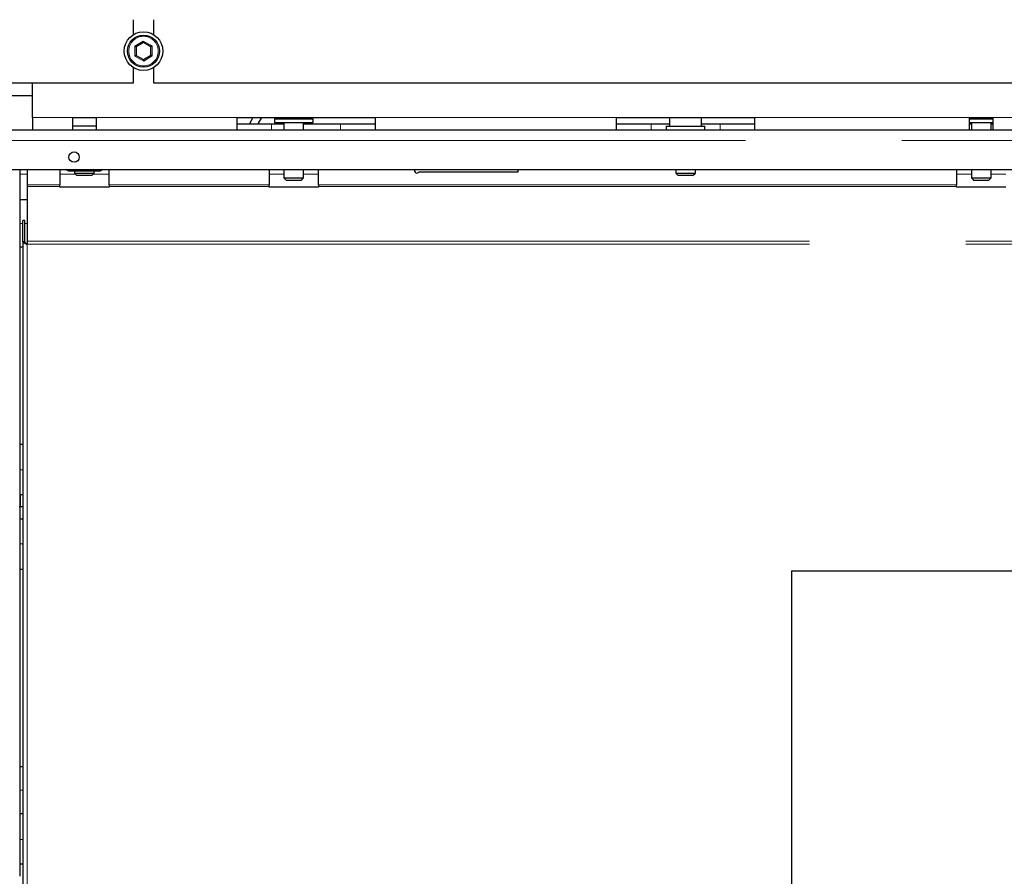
# Model space of a CAD drawing. Header units: millimetres. Extents: x 18 to 260, y 57 to 148.
# Tile 37 of 80: x 103 to 111, y 74 to 81. Entities that reach past the tile are written whole.
import ezdxf

# ---------------------------------------------------------------- set-up
doc = ezdxf.new("R2010")
doc.units = ezdxf.units.MM
doc.linetypes.add('PHANTOM', pattern=[12.7, 6.35, -1.27, 1.27, -1.27, 1.27, -1.27])

msp = doc.modelspace()

# ---------------------------------------------------------------- linework, layer by layer
at = {"color": 7, "linetype": 'Continuous', "lineweight": 25}
for p, q in [((104.2617, 81.1846), (104.2617, 81.0616)), ((104.4317, 81.0616), (104.4317, 81.1846)), ((104.3454, 80.9989), (104.2861, 80.9632)), ((104.406, 80.9654), (104.3454, 80.9989)), ((104.4073, 80.8961), (104.406, 80.9654)), ((104.2873, 80.8939), (104.2774, 80.888)), ((104.2861, 80.9632), (104.2873, 80.8939)), ((104.2873, 80.8939), (104.3479, 80.8604)), ((104.3479, 80.8604), (104.4073, 80.8961)), ((104.2617, 80.7976), (104.2617, 80.6696)), ((104.4317, 80.6696), (104.4317, 80.7976)), ((104.2617, 80.6696), (99.3517, 80.6696)), ((103.4467, 80.3896), (103.4467, 80.6696)), ((112.2617, 80.6696), (104.4317, 80.6696)), ((103.4467, 80.5656), (103.1567, 80.5656)), ((103.4467, 80.3896), (103.4467, 80.2896)), ((103.7717, 80.2896), (103.7717, 80.3896)), ((103.7717, 80.3896), (103.9617, 80.3896)), ((103.9617, 80.3896), (103.9617, 80.2896)), ((105.1067, 80.2896), (105.1067, 80.3896)), ((105.1067, 80.3896), (106.2267, 80.3896)), ((105.1067, 80.3396), (105.3867, 80.3396)), ((105.2346, 80.3896), (105.2058, 80.3396)), ((105.3039, 80.3896), (105.2751, 80.3396)), ((105.3867, 80.3396), (105.4867, 80.3396)), ((105.4097, 80.3796), (105.4097, 80.3496)), ((105.4097, 80.3796), (105.7237, 80.3796)), ((105.4097, 80.3496), (105.7237, 80.3496)), ((105.4367, 80.3896), (105.4367, 80.3796)), ((105.4867, 80.3496), (105.4867, 80.2896)), ((105.6467, 80.2896), (105.6467, 80.3496)), ((105.6467, 80.3396), (105.9467, 80.3396)), ((105.6967, 80.3796), (105.6967, 80.3896)), ((105.7237, 80.3496), (105.7237, 80.3796)), ((105.9467, 80.3396), (106.2267, 80.3396)), ((106.2267, 80.3896), (106.2267, 80.2896)), ((108.1867, 80.3896), (109.3067, 80.3896)), ((108.1867, 80.2896), (108.1867, 80.3896)), ((108.1867, 80.3396), (108.4667, 80.3396)), ((108.4667, 80.3396), (108.6167, 80.3396)), ((108.6167, 80.3896), (108.6167, 80.3196)), ((108.8767, 80.3196), (108.8767, 80.3896)), ((108.8767, 80.3396), (109.0267, 80.3396)), ((109.0267, 80.3396), (109.3067, 80.3396)), ((109.3067, 80.3896), (109.3067, 80.2896)), ((111.0517, 80.3896), (111.2417, 80.3896)), ((111.0517, 80.2896), (111.0517, 80.3896)), ((111.0517, 80.3796), (111.2417, 80.3796)), ((111.0517, 80.3496), (111.2417, 80.3496)), ((111.0517, 80.3396), (111.0667, 80.3396)), ((111.0667, 80.3496), (111.0667, 80.2896)), ((111.2267, 80.2896), (111.2267, 80.3496)), ((111.2267, 80.3396), (111.2417, 80.3396)), ((111.2417, 80.3896), (111.2417, 80.2896)), ((102.8827, 80.2896), (121.8107, 80.2896)), ((103.9617, 80.3196), (103.7717, 80.3196)), ((108.5897, 80.3196), (108.5897, 80.2896)), ((108.5897, 80.3196), (108.9037, 80.3196)), ((108.9037, 80.2896), (108.9037, 80.3196)), ((102.8827, 79.9696), (121.5475, 79.9696)), ((103.3467, 77.2296), (103.3467, 79.9696)), ((103.4027, 79.9696), (103.4027, 79.8446)), ((103.6667, 79.9696), (103.6667, 79.8446)), ((103.7166, 79.9696), (103.7166, 79.9682)), ((103.7166, 79.9682), (103.7367, 79.9566)), ((103.7367, 79.9566), (103.7541, 79.9566)), ((103.7916, 79.9682), (103.7541, 79.9566)), ((103.7541, 79.9566), (103.8667, 79.9566)), ((103.7867, 79.9566), (103.7867, 79.9396)), ((103.7867, 79.9396), (103.8067, 79.9196)), ((103.7867, 79.9396), (103.9406, 79.9396)), ((103.7916, 79.9696), (103.7916, 79.9682)), ((103.8667, 79.9566), (103.9793, 79.9566)), ((103.9267, 79.9196), (103.9467, 79.9396)), ((103.9406, 79.9396), (103.9467, 79.9396)), ((103.9417, 79.9696), (103.9417, 79.9682)), ((103.9467, 79.9396), (103.9467, 79.9566)), ((104.0168, 79.9682), (103.9793, 79.9566)), ((103.9793, 79.9566), (103.9967, 79.9566)), ((103.9967, 79.9566), (104.0168, 79.9682)), ((104.0168, 79.9696), (104.0168, 79.9682)), ((104.0667, 79.8446), (104.0667, 79.9696)), ((105.3667, 79.9696), (105.3667, 79.8446)), ((105.4867, 79.9696), (105.4867, 79.8996)), ((105.6467, 79.8996), (105.6467, 79.9696)), ((105.7667, 79.8446), (105.7667, 79.9696)), ((106.584, 79.9496), (107.3867, 79.9496)), ((107.3867, 79.9496), (107.3867, 79.9696)), ((108.6667, 79.9696), (108.6667, 79.9396)), ((108.6667, 79.9396), (108.6867, 79.9196)), ((108.6667, 79.9396), (108.7456, 79.9396)), ((108.7456, 79.9396), (108.8267, 79.9396)), ((108.8067, 79.9196), (108.8267, 79.9396)), ((108.8267, 79.9396), (108.8267, 79.9696)), ((110.9467, 79.9696), (110.9467, 79.8446)), ((111.0667, 79.9696), (111.0667, 79.8996)), ((111.2267, 79.8996), (111.2267, 79.9696)), ((103.9221, 79.9196), (103.8067, 79.9196)), ((103.9267, 79.9196), (103.9221, 79.9196)), ((105.4867, 79.8996), (105.5067, 79.8796)), ((105.4867, 79.8996), (105.6467, 79.8996)), ((105.6267, 79.8796), (105.5067, 79.8796)), ((105.6267, 79.8796), (105.6467, 79.8996)), ((108.7459, 79.9196), (108.6867, 79.9196)), ((108.8067, 79.9196), (108.7459, 79.9196)), ((111.0667, 79.8996), (111.0867, 79.8796)), ((111.0667, 79.8996), (111.2267, 79.8996)), ((111.2067, 79.8796), (111.0867, 79.8796)), ((111.2067, 79.8796), (111.2267, 79.8996)), ((103.4027, 79.8446), (103.4027, 79.8304)), ((103.4027, 79.8304), (103.4027, 79.3868)), ((103.6667, 79.8304), (103.6667, 79.8446)), ((103.6667, 79.825), (103.6667, 79.8304)), ((104.0667, 79.825), (103.6667, 79.825)), ((104.0667, 79.8446), (104.0667, 79.8304)), ((104.0667, 79.8304), (104.0667, 79.825)), ((105.3667, 79.8304), (105.3667, 79.8446)), ((105.3667, 79.825), (105.3667, 79.8304)), ((105.7667, 79.825), (105.3667, 79.825)), ((105.7667, 79.8446), (105.7667, 79.8304)), ((105.7667, 79.8304), (105.7667, 79.825)), ((110.9467, 79.8304), (110.9467, 79.8446)), ((110.9467, 79.825), (110.9467, 79.8304)), ((111.3467, 79.825), (110.9467, 79.825)), ((103.3467, 79.7235), (103.4027, 79.7235)), ((103.3827, 79.5531), (103.3667, 79.5531)), ((103.3667, 79.3814), (103.3667, 79.5531)), ((103.3827, 79.3814), (103.3827, 79.5531)), ((103.3827, 79.3814), (103.3667, 79.3814)), ((103.3667, 79.3814), (103.3667, 70.6218)), ((103.4027, 79.3868), (103.4027, 79.3614)), ((103.3467, 79.3396), (103.3667, 79.3396)), ((103.3467, 77.7396), (103.3667, 77.7396)), ((103.3467, 77.3296), (103.3467, 77.2296)), ((103.3467, 77.3296), (103.3667, 77.3296)), ((103.3367, 77.2296), (103.3467, 77.2296)), ((103.3667, 77.2296), (103.3467, 77.2296)), ((103.3467, 77.1296), (103.3467, 77.2296)), ((103.3467, 74.2296), (103.3467, 77.2296)), ((103.3667, 77.1296), (103.3467, 77.1296)), ((103.3667, 76.7196), (103.3467, 76.7196)), ((109.6077, 76.7085), (109.6077, 68.0085)), ((109.6077, 76.7085), (115.0877, 76.7085)), ((103.3667, 75.1196), (103.3467, 75.1196)), ((103.3667, 74.7358), (103.3467, 74.7358)), ((103.3467, 74.2296), (103.3467, 74.3296)), ((103.3667, 74.3296), (103.3467, 74.3296))]:
    msp.add_line(p, q, dxfattribs=at)
at = {"color": 8, "linetype": 'PHANTOM', "lineweight": 18}
for p, q in [((104.276, 80.9688), (104.3452, 81.0105)), ((104.2774, 80.888), (104.276, 80.9688)), ((104.3452, 81.0105), (104.4159, 80.9713)), ((104.4159, 80.9713), (104.4174, 80.8905)), ((104.3481, 80.8488), (104.2774, 80.888)), ((104.4174, 80.8905), (104.3481, 80.8488)), ((103.4467, 80.3896), (103.7717, 80.3896)), ((103.9617, 80.3896), (105.1067, 80.3896)), ((105.3867, 80.3396), (105.3867, 80.2896)), ((105.9467, 80.3396), (105.9467, 80.2896)), ((106.2267, 80.3896), (108.1867, 80.3896)), ((108.4667, 80.3396), (108.4667, 80.2896)), ((109.0267, 80.3396), (109.0267, 80.2896)), ((109.3067, 80.3896), (111.0517, 80.3896)), ((111.2417, 80.3896), (112.9867, 80.3896)), ((102.8827, 80.2046), (121.766, 80.2046)), ((103.3467, 79.9296), (103.4027, 79.9296)), ((103.6667, 79.9296), (103.7967, 79.9296)), ((103.9367, 79.9296), (104.0667, 79.9296)), ((105.3667, 79.9296), (105.4867, 79.9296)), ((105.6467, 79.9296), (105.7667, 79.9296)), ((110.9467, 79.9296), (111.0667, 79.9296)), ((111.2267, 79.9296), (111.3467, 79.9296)), ((103.4027, 79.8446), (103.6667, 79.8446)), ((103.6667, 79.8304), (103.4027, 79.8304)), ((104.0667, 79.8446), (105.3667, 79.8446)), ((105.3667, 79.8304), (104.0667, 79.8304)), ((105.7667, 79.8446), (110.9467, 79.8446)), ((110.9467, 79.8304), (105.7667, 79.8304)), ((103.3467, 79.5296), (103.3667, 79.5296)), ((103.3827, 79.5296), (103.4027, 79.5296)), ((103.4027, 79.3868), (121.2277, 79.3868)), ((103.4027, 79.3614), (121.2191, 79.3614)), ((103.4027, 79.3614), (103.4027, 70.5456)), ((103.3467, 77.5296), (103.3667, 77.5296)), ((103.3667, 76.9296), (103.3467, 76.9296)), ((103.3667, 74.9296), (103.3467, 74.9296)), ((103.3667, 74.5296), (103.3467, 74.5296))]:
    msp.add_line(p, q, dxfattribs=at)
at = {"color": 7, "linetype": 'Continuous', "lineweight": 25, "flags": 128}
for points in [[(104.2861, 80.9632), (104.2859, 80.9633), (104.2853, 80.9636), (104.2844, 80.9641), (104.2831, 80.9648), (104.2816, 80.9657), (104.2798, 80.9666), (104.2779, 80.9677), (104.276, 80.9688)], [(104.3452, 81.0105), (104.3453, 81.0085), (104.3453, 81.0065), (104.3453, 81.0047), (104.3454, 81.003), (104.3454, 81.0016), (104.3454, 81.0005), (104.3454, 80.9996), (104.3454, 80.9991), (104.3454, 80.9989)], [(104.4159, 80.9713), (104.4142, 80.9703), (104.4126, 80.9693), (104.411, 80.9683), (104.4096, 80.9675), (104.4084, 80.9668), (104.4074, 80.9662), (104.4066, 80.9657), (104.4062, 80.9655), (104.406, 80.9654)], [(104.4174, 80.8905), (104.4156, 80.8915), (104.4139, 80.8924), (104.4124, 80.8933), (104.4109, 80.8941), (104.4097, 80.8948), (104.4087, 80.8953), (104.4079, 80.8958), (104.4075, 80.896), (104.4073, 80.8961)], [(104.3479, 80.8604), (104.3479, 80.8602), (104.3479, 80.8597), (104.348, 80.8588), (104.348, 80.8577), (104.348, 80.8562), (104.348, 80.8546), (104.3481, 80.8528), (104.3481, 80.8508), (104.3481, 80.8488)]]:
    msp.add_lwpolyline(points, dxfattribs=at)
at = {"color": 7, "linetype": 'Continuous', "lineweight": 25}
for centre, radius in [((104.3467, 80.9296), 0.157), ((104.3467, 80.9296), 0.13), ((103.7827, 80.0696), 0.042)]:
    msp.add_circle(centre, radius, dxfattribs=at)
at = {"color": 8, "linetype": 'PHANTOM', "lineweight": 18}
msp.add_circle((104.3467, 80.9296), 0.12, dxfattribs=at)
at = {"color": 7, "linetype": 'Continuous', "lineweight": 25}
msp.add_arc((106.5667, 79.9596), 0.02, 150, 330, dxfattribs=at)
for points, knots in [([(103.7541, 79.9566), (103.7532, 79.9566), (103.7405, 79.9568), (103.7281, 79.9627), (103.7166, 79.9682)], [0, 0, 0, 0, 0.070258, 1, 1, 1, 1]), ([(103.8667, 79.9566), (103.847, 79.958), (103.8216, 79.9598), (103.7972, 79.9666), (103.7916, 79.9682)], [0, 0, 0, 0, 0.773096, 1, 1, 1, 1]), ([(103.9417, 79.9682), (103.923, 79.9635), (103.8983, 79.9573), (103.8729, 79.9567), (103.8667, 79.9566)], [0, 0, 0, 0, 0.755634, 1, 1, 1, 1]), ([(103.9793, 79.9566), (103.9784, 79.9566), (103.9657, 79.9568), (103.9533, 79.9627), (103.9417, 79.9682)], [0, 0, 0, 0, 0.0702072, 1, 1, 1, 1]), ([(103.3667, 79.3814), (103.3671, 79.3798), (103.368, 79.3768), (103.375, 79.3722), (103.3851, 79.3677), (103.3951, 79.364), (103.401, 79.3619), (103.4027, 79.3614)], [0, 0, 0, 0, 0.227784, 0.455593, 0.683421, 0.911236, 1, 1, 1, 1]), ([(103.3827, 79.3814), (103.3829, 79.3799), (103.3834, 79.3767), (103.3877, 79.3718), (103.3944, 79.3666), (103.3999, 79.3631), (103.4027, 79.3614)], [0, 0, 0, 0, 0.222227, 0.477056, 0.731952, 1, 1, 1, 1])]:
    msp.add_open_spline(points, degree=3, knots=knots, dxfattribs=at)

doc.saveas('drawing.dxf')
